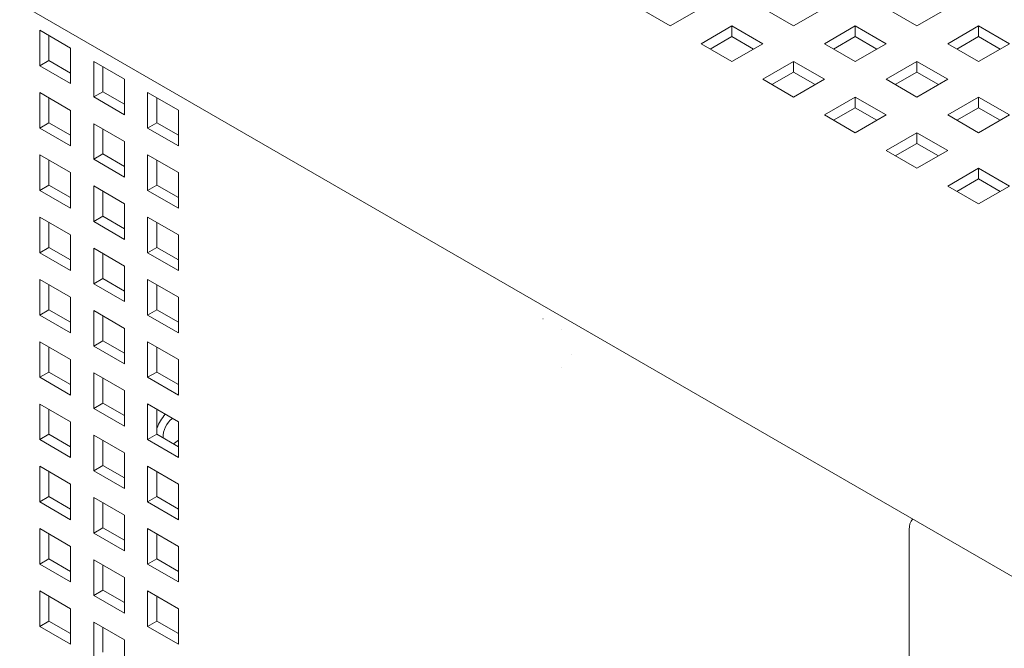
# Paper-space layout '2' of a CAD drawing. Header units: inches. Extents: x 1 to 109, y 1 to 85.
# Tile 38 of 66: x 76.21 to 80.73, y 30.67 to 33.55. Entities that reach past the tile are written whole.
import ezdxf

# ---------------------------------------------------------------- set-up
doc = ezdxf.new("R2010")
doc.units = ezdxf.units.IN
doc.header["$MEASUREMENT"] = 0

psp = doc.layouts.new('2')

# ---------------------------------------------------------------- linework, layer by layer
at = {"color": 7, "linetype": 'Continuous', "lineweight": 15, "ltscale": 5}
for p, q in [((74.21, 34.7828), (85.3716, 28.3393)), ((79.1983, 33.5228), (79.0569, 33.6044)), ((79.3398, 33.6044), (79.1983, 33.5228)), ((79.764, 33.5228), (79.6226, 33.6044)), ((79.9054, 33.6044), (79.764, 33.5228)), ((80.3297, 33.5228), (80.1883, 33.6044)), ((80.4711, 33.6044), (80.3297, 33.5228)), ((79.3398, 33.4412), (79.4812, 33.5228)), ((79.4812, 33.5228), (79.6226, 33.4412)), ((79.4812, 33.5228), (79.4812, 33.474)), ((79.9054, 33.4412), (80.0469, 33.5228)), ((80.0469, 33.5228), (80.1883, 33.4412)), ((80.0469, 33.5228), (80.0469, 33.474)), ((80.4711, 33.4412), (80.6126, 33.5228)), ((80.6126, 33.5228), (80.754, 33.4412)), ((80.6126, 33.5228), (80.6126, 33.474)), ((76.4478, 33.4213), (76.3063, 33.5029)), ((76.3063, 33.5029), (76.3063, 33.3396)), ((76.3486, 33.4785), (76.3486, 33.364)), ((79.3821, 33.4168), (79.4812, 33.474)), ((79.4812, 33.474), (79.5803, 33.4168)), ((79.9477, 33.4168), (80.0469, 33.474)), ((80.0469, 33.474), (80.146, 33.4168)), ((80.5134, 33.4168), (80.6126, 33.474)), ((80.6126, 33.474), (80.7117, 33.4168)), ((79.4812, 33.3595), (79.3398, 33.4412)), ((79.6226, 33.4412), (79.4812, 33.3595)), ((80.0469, 33.3595), (79.9054, 33.4412)), ((80.1883, 33.4412), (80.0469, 33.3595)), ((80.6126, 33.3595), (80.4711, 33.4412)), ((80.754, 33.4412), (80.6126, 33.3595)), ((76.4478, 33.258), (76.4478, 33.4213)), ((76.3486, 33.364), (76.3063, 33.3396)), ((76.3063, 33.3396), (76.4478, 33.258)), ((76.3486, 33.364), (76.4478, 33.3068)), ((76.6953, 33.2784), (76.5538, 33.3601)), ((76.5538, 33.3601), (76.5538, 33.1968)), ((76.5961, 33.3357), (76.5961, 33.2212)), ((79.6226, 33.2779), (79.764, 33.3595)), ((79.764, 33.3595), (79.9054, 33.2779)), ((79.764, 33.3595), (79.764, 33.3107)), ((80.1883, 33.2779), (80.3297, 33.3595)), ((80.3297, 33.3595), (80.4711, 33.2779)), ((80.3297, 33.3595), (80.3297, 33.3107)), ((79.6649, 33.2535), (79.764, 33.3107)), ((79.764, 33.3107), (79.8632, 33.2535)), ((80.2306, 33.2535), (80.3297, 33.3107)), ((80.3297, 33.3107), (80.4288, 33.2535)), ((76.6953, 33.1151), (76.6953, 33.2784)), ((79.764, 33.1962), (79.6226, 33.2779)), ((79.9054, 33.2779), (79.764, 33.1962)), ((80.3297, 33.1962), (80.1883, 33.2779)), ((80.4711, 33.2779), (80.3297, 33.1962)), ((76.4478, 33.1355), (76.3063, 33.2172)), ((76.3063, 33.2172), (76.3063, 33.0538)), ((76.5961, 33.2212), (76.5538, 33.1968)), ((76.5538, 33.1968), (76.6953, 33.1151)), ((76.5961, 33.2212), (76.6953, 33.1639)), ((76.9427, 33.1356), (76.8013, 33.2172)), ((76.8013, 33.2172), (76.8013, 33.0539)), ((79.9054, 33.1146), (80.0469, 33.1962)), ((80.0469, 33.1962), (80.1883, 33.1146)), ((80.0469, 33.1962), (80.0469, 33.1474)), ((80.4711, 33.1146), (80.6126, 33.1962)), ((80.6126, 33.1962), (80.754, 33.1146)), ((80.6126, 33.1962), (80.6126, 33.1474)), ((76.3486, 33.1927), (76.3486, 33.0783)), ((76.8436, 33.1928), (76.8436, 33.0783)), ((76.4478, 32.9722), (76.4478, 33.1355)), ((76.9427, 32.9723), (76.9427, 33.1356)), ((80.0469, 33.033), (79.9054, 33.1146)), ((79.9477, 33.0902), (80.0469, 33.1474)), ((80.0469, 33.1474), (80.146, 33.0902)), ((80.1883, 33.1146), (80.0469, 33.033)), ((80.6126, 33.033), (80.4711, 33.1146)), ((80.5134, 33.0902), (80.6126, 33.1474)), ((80.6126, 33.1474), (80.7117, 33.0902)), ((80.754, 33.1146), (80.6126, 33.033)), ((76.3486, 33.0783), (76.3063, 33.0538)), ((76.3486, 33.0783), (76.4478, 33.021)), ((76.6953, 32.9926), (76.5538, 33.0743)), ((76.5538, 33.0743), (76.5538, 32.911)), ((76.8436, 33.0783), (76.8013, 33.0539)), ((76.8436, 33.0783), (76.9427, 33.0211)), ((76.3063, 33.0538), (76.4478, 32.9722)), ((76.5961, 33.0499), (76.5961, 32.9354)), ((76.8013, 33.0539), (76.9427, 32.9723)), ((80.1883, 32.9513), (80.3297, 33.033)), ((80.3297, 33.033), (80.4711, 32.9513)), ((80.3297, 33.033), (80.3297, 32.9841)), ((76.6953, 32.8293), (76.6953, 32.9926)), ((80.2306, 32.9269), (80.3297, 32.9841)), ((80.3297, 32.9841), (80.4288, 32.9269)), ((76.4478, 32.8497), (76.3063, 32.9314)), ((76.3063, 32.9314), (76.3063, 32.7681)), ((76.5961, 32.9354), (76.5538, 32.911)), ((76.5961, 32.9354), (76.6953, 32.8782)), ((76.9427, 32.8498), (76.8013, 32.9314)), ((76.8013, 32.9314), (76.8013, 32.7681)), ((80.3297, 32.8697), (80.1883, 32.9513)), ((80.4711, 32.9513), (80.3297, 32.8697)), ((76.3486, 32.907), (76.3486, 32.7925)), ((76.5538, 32.911), (76.6953, 32.8293)), ((76.8436, 32.907), (76.8436, 32.7925)), ((76.4478, 32.6864), (76.4478, 32.8497)), ((76.9427, 32.6865), (76.9427, 32.8498)), ((80.4711, 32.788), (80.6126, 32.8697)), ((80.6126, 32.8697), (80.754, 32.788)), ((80.6126, 32.8697), (80.6126, 32.8209)), ((76.3486, 32.7925), (76.3063, 32.7681)), ((76.3486, 32.7925), (76.4478, 32.7352)), ((76.8436, 32.7925), (76.8013, 32.7681)), ((76.8436, 32.7925), (76.9427, 32.7353)), ((80.5134, 32.7636), (80.6126, 32.8209)), ((80.6126, 32.8209), (80.7117, 32.7636)), ((76.3063, 32.7681), (76.4478, 32.6864)), ((76.6953, 32.7069), (76.5538, 32.7885)), ((76.5538, 32.7885), (76.5538, 32.6252)), ((76.5961, 32.7641), (76.5961, 32.6496)), ((76.8013, 32.7681), (76.9427, 32.6865)), ((80.6126, 32.7064), (80.4711, 32.788)), ((80.754, 32.788), (80.6126, 32.7064)), ((76.6953, 32.5435), (76.6953, 32.7069)), ((76.4478, 32.5639), (76.3063, 32.6456)), ((76.3063, 32.6456), (76.3063, 32.4823)), ((76.3486, 32.6212), (76.3486, 32.5067)), ((76.5961, 32.6496), (76.5538, 32.6252)), ((76.5538, 32.6252), (76.6953, 32.5435)), ((76.5961, 32.6496), (76.6953, 32.5924)), ((76.9427, 32.564), (76.8013, 32.6456)), ((76.8013, 32.6456), (76.8013, 32.4823)), ((76.8436, 32.6212), (76.8436, 32.5067)), ((76.4478, 32.4006), (76.4478, 32.5639)), ((76.9427, 32.4007), (76.9427, 32.564)), ((76.3486, 32.5067), (76.3063, 32.4823)), ((76.3063, 32.4823), (76.4478, 32.4006)), ((76.3486, 32.5067), (76.4478, 32.4494)), ((76.6953, 32.4211), (76.5538, 32.5027)), ((76.5538, 32.5027), (76.5538, 32.3394)), ((76.5961, 32.4783), (76.5961, 32.3638)), ((76.8436, 32.5067), (76.8013, 32.4823)), ((76.8013, 32.4823), (76.9427, 32.4007)), ((76.8436, 32.5067), (76.9427, 32.4495)), ((76.6953, 32.2578), (76.6953, 32.4211)), ((76.4478, 32.2781), (76.3063, 32.3598)), ((76.3063, 32.3598), (76.3063, 32.1965)), ((76.5961, 32.3638), (76.5538, 32.3394)), ((76.5538, 32.3394), (76.6953, 32.2578)), ((76.5961, 32.3638), (76.6953, 32.3066)), ((76.9427, 32.2782), (76.8013, 32.3598)), ((76.8013, 32.3598), (76.8013, 32.1965)), ((76.3486, 32.3354), (76.3486, 32.2209)), ((76.8436, 32.3354), (76.8436, 32.2209)), ((76.4478, 32.1148), (76.4478, 32.2781)), ((76.9427, 32.1149), (76.9427, 32.2782)), ((76.3486, 32.2209), (76.3063, 32.1965)), ((76.3486, 32.2209), (76.4478, 32.1637)), ((76.6953, 32.1353), (76.5538, 32.2169)), ((76.5538, 32.2169), (76.5538, 32.0536)), ((76.8436, 32.2209), (76.8013, 32.1965)), ((76.8436, 32.2209), (76.9427, 32.1637)), ((76.3063, 32.1965), (76.4478, 32.1148)), ((76.5961, 32.1925), (76.5961, 32.078)), ((76.8013, 32.1965), (76.9427, 32.1149)), ((78.6143, 32.1788), (78.615, 32.1792)), ((76.6953, 31.972), (76.6953, 32.1353)), ((78.7008, 32.1288), (78.7015, 32.1292)), ((76.4478, 31.9924), (76.3063, 32.074)), ((76.3063, 32.074), (76.3063, 31.9107)), ((76.5961, 32.078), (76.5538, 32.0536)), ((76.5961, 32.078), (76.6953, 32.0208)), ((76.9427, 31.9924), (76.8013, 32.074)), ((76.8013, 32.074), (76.8013, 31.9107)), ((76.3486, 32.0496), (76.3486, 31.9351)), ((76.5538, 32.0536), (76.6953, 31.972)), ((76.8436, 32.0496), (76.8436, 31.9351)), ((76.4478, 31.829), (76.4478, 31.9924)), ((76.9427, 31.8291), (76.9427, 31.9924)), ((78.744, 32.0172), (78.7447, 32.0176)), ((76.3486, 31.9351), (76.3063, 31.9107)), ((76.3486, 31.9351), (76.4478, 31.8779)), ((76.8436, 31.9351), (76.8013, 31.9107)), ((76.8436, 31.9351), (76.9427, 31.8779)), ((78.7007, 31.9557), (78.7014, 31.9561)), ((76.3063, 31.9107), (76.4478, 31.829)), ((76.6953, 31.8495), (76.5538, 31.9311)), ((76.5538, 31.9311), (76.5538, 31.7678)), ((76.5961, 31.9067), (76.5961, 31.7922)), ((76.8013, 31.9107), (76.9427, 31.8291)), ((76.6953, 31.6862), (76.6953, 31.8495)), ((76.4478, 31.7066), (76.3063, 31.7882)), ((76.3063, 31.7882), (76.3063, 31.6249)), ((76.3486, 31.7638), (76.3486, 31.6493)), ((76.5961, 31.7922), (76.5538, 31.7678)), ((76.5538, 31.7678), (76.6953, 31.6862)), ((76.5961, 31.7922), (76.6953, 31.735)), ((76.9427, 31.7066), (76.8013, 31.7883)), ((76.8013, 31.7883), (76.8013, 31.6249)), ((76.8436, 31.7638), (76.8436, 31.6494)), ((76.4478, 31.5433), (76.4478, 31.7066)), ((76.9427, 31.5433), (76.9427, 31.7066)), ((76.3486, 31.6493), (76.3063, 31.6249)), ((76.3063, 31.6249), (76.4478, 31.5433)), ((76.3486, 31.6493), (76.4478, 31.5921)), ((76.6953, 31.5637), (76.5538, 31.6453)), ((76.5538, 31.6453), (76.5538, 31.482)), ((76.5961, 31.6209), (76.5961, 31.5064)), ((76.8436, 31.6494), (76.8013, 31.6249)), ((76.8013, 31.6249), (76.9427, 31.5433)), ((76.8436, 31.6494), (76.9427, 31.5921)), ((76.9427, 31.6226), (76.9244, 31.6082)), ((76.9244, 31.6082), (76.9194, 31.6056)), ((76.6953, 31.4004), (76.6953, 31.5637)), ((76.4478, 31.4208), (76.3063, 31.5024)), ((76.3063, 31.5024), (76.3063, 31.3391)), ((76.5961, 31.5064), (76.5538, 31.482)), ((76.5538, 31.482), (76.6953, 31.4004)), ((76.5961, 31.5064), (76.6953, 31.4492)), ((76.9427, 31.4208), (76.8013, 31.5025)), ((76.8013, 31.5025), (76.8013, 31.3392)), ((76.3486, 31.478), (76.3486, 31.3635)), ((76.8436, 31.4781), (76.8436, 31.3636)), ((76.4478, 31.2575), (76.4478, 31.4208)), ((76.9427, 31.2575), (76.9427, 31.4208)), ((76.3486, 31.3635), (76.3063, 31.3391)), ((76.3486, 31.3635), (76.4478, 31.3063)), ((76.6953, 31.2779), (76.5538, 31.3595)), ((76.5538, 31.3595), (76.5538, 31.1962)), ((76.8436, 31.3636), (76.8013, 31.3392)), ((76.8436, 31.3636), (76.9427, 31.3063)), ((76.3063, 31.3391), (76.4478, 31.2575)), ((76.5961, 31.3351), (76.5961, 31.2206)), ((76.8013, 31.3392), (76.9427, 31.2575)), ((76.6953, 31.1146), (76.6953, 31.2779)), ((76.4478, 31.135), (76.3063, 31.2166)), ((76.3063, 31.2166), (76.3063, 31.0533)), ((76.5961, 31.2206), (76.5538, 31.1962)), ((76.5961, 31.2206), (76.6953, 31.1634)), ((76.9427, 31.135), (76.8013, 31.2167)), ((76.8013, 31.2167), (76.8013, 31.0534)), ((80.2952, 26.5272), (80.2951, 31.2125)), ((76.3486, 31.1922), (76.3486, 31.0777)), ((76.5538, 31.1962), (76.6953, 31.1146)), ((76.8436, 31.1923), (76.8436, 31.0778)), ((76.4478, 30.9717), (76.4478, 31.135)), ((76.9427, 30.9717), (76.9427, 31.135)), ((76.3486, 31.0777), (76.3063, 31.0533)), ((76.3486, 31.0777), (76.4478, 31.0205)), ((76.6953, 30.9921), (76.5538, 31.0738)), ((76.5538, 31.0738), (76.5538, 30.9104)), ((76.8436, 31.0778), (76.8013, 31.0534)), ((76.8436, 31.0778), (76.9427, 31.0205)), ((76.3063, 31.0533), (76.4478, 30.9717)), ((76.5961, 31.0493), (76.5961, 30.9349)), ((76.8013, 31.0534), (76.9427, 30.9717)), ((76.6953, 30.8288), (76.6953, 30.9921)), ((76.4478, 30.8492), (76.3063, 30.9308)), ((76.3063, 30.9308), (76.3063, 30.7675)), ((76.3486, 30.9064), (76.3486, 30.7919)), ((76.5961, 30.9349), (76.5538, 30.9104)), ((76.5538, 30.9104), (76.6953, 30.8288)), ((76.5961, 30.9349), (76.6953, 30.8776)), ((76.9427, 30.8492), (76.8013, 30.9309)), ((76.8013, 30.9309), (76.8013, 30.7676)), ((76.8436, 30.9065), (76.8436, 30.792)), ((76.4478, 30.6859), (76.4478, 30.8492)), ((76.9427, 30.6859), (76.9427, 30.8492)), ((76.3486, 30.7919), (76.3063, 30.7675)), ((76.3063, 30.7675), (76.4478, 30.6859)), ((76.3486, 30.7919), (76.4478, 30.7347)), ((76.6953, 30.7063), (76.5538, 30.788)), ((76.5538, 30.788), (76.5538, 30.6247)), ((76.5961, 30.7636), (76.5961, 30.6491)), ((76.8436, 30.792), (76.8013, 30.7676)), ((76.8013, 30.7676), (76.9427, 30.6859)), ((76.8436, 30.792), (76.9427, 30.7348)), ((76.6953, 30.543), (76.6953, 30.7063))]:
    psp.add_line(p, q, dxfattribs=at)
at = {"color": 7, "linetype": 'Continuous', "lineweight": 15, "ltscale": 25}
for centre, radius, start, end in [((77.0538, 31.5938), 0.2265, 139.2593, 158.0877), ((76.9805, 31.6363), 0.1081, 127.1345, 181.9326), ((80.3639, 31.2175), 0.0689, 140.8014, 184.1901)]:
    psp.add_arc(centre, radius, start, end, dxfattribs=at)

doc.saveas('drawing.dxf')
